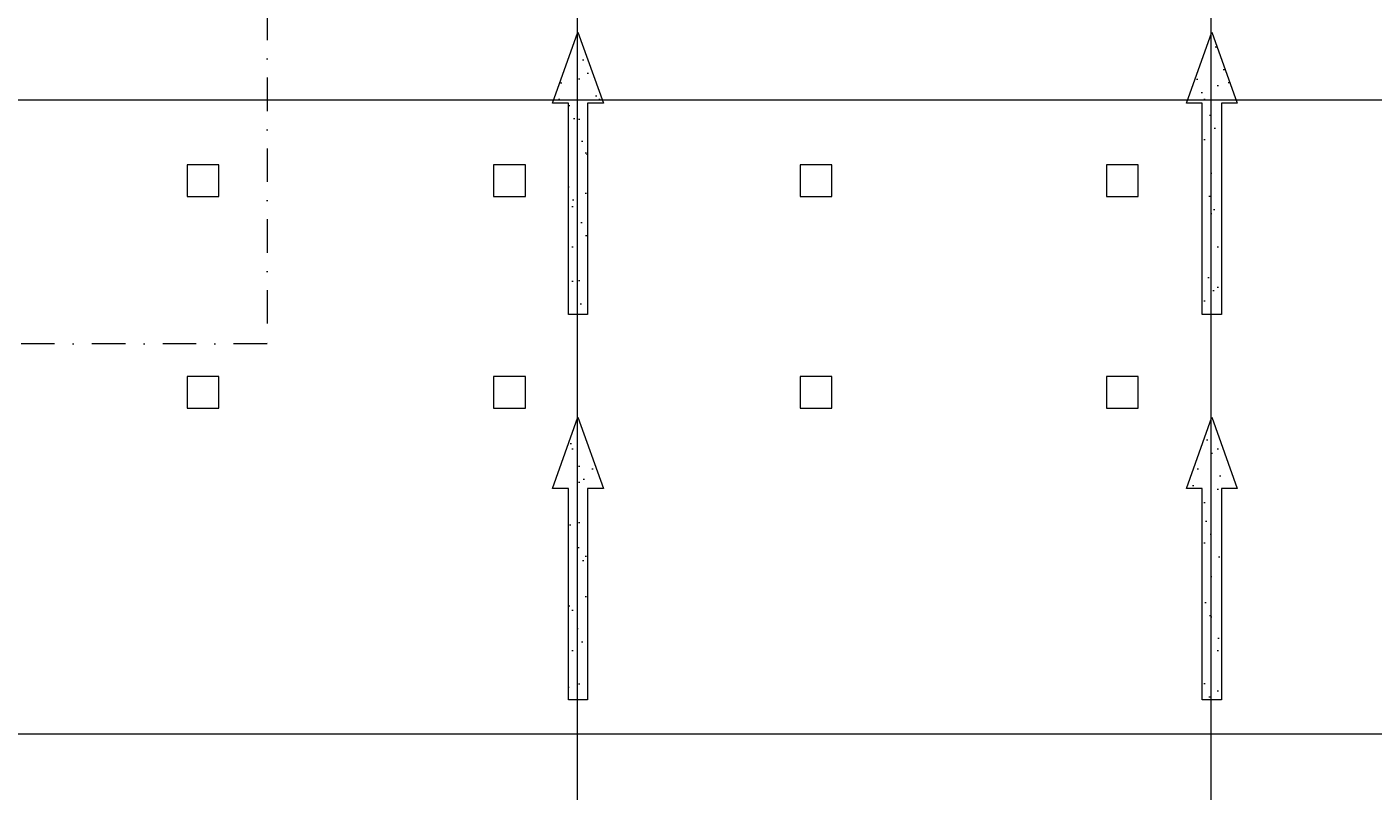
# Model space of a CAD drawing. Header units: millimetres. Extents: x -48584 to 4144, y 11009 to 40638.
# Tile 35 of 38: x -22220 to -9477, y 26124 to 33358. Entities that reach past the tile are written whole.
import ezdxf
from ezdxf.enums import TextEntityAlignment as Align

# ---------------------------------------------------------------- set-up
doc = ezdxf.new("R2010")
doc.units = ezdxf.units.MM
doc.header["$MEASUREMENT"] = 0
doc.set_wipeout_variables(frame=1)
doc.linetypes.add('Dot & Dashed', pattern=[670.277762, 317.5, -176.388889, 0, -176.388874])
doc.linetypes.add('Wipeout_Contour', pattern=[1000, 0, -1000])
for name, color, linetype in [('Dimensioning - General', 7, 'Continuous'), ('Marker - Section', 7, 'Continuous'), ('Structural - Bearing', 7, 'Continuous'), ('Structural - Grid', 7, 'Continuous')]:
    doc.layers.add(name, color=color, linetype=linetype)
doc.layers.add('Dimensioning - General_Pen_No__1', color=7, linetype='Continuous', lineweight=13)
for name, color, linetype, lineweight, true_color in [('Marker - Section_Pen_No__108', 7, 'Continuous', 13, 0xfd8379), ('Structural - Bearing_Pen_No__181', 7, 'Continuous', 0, 0xe8e8e8), ('Structural - Bearing_Pen_No__88', 7, 'Continuous', 20, 0xfd4435), ('Structural - Grid_Pen_No__81', 7, 'Continuous', 20, 0x6a6a6a)]:
    doc.layers.add(name, color=color, linetype=linetype, lineweight=lineweight, true_color=true_color)
doc.styles.add('GENERATED_STYLE_1', font='txt')
doc.dimstyles.new('GENERATED_STYLE__1', dxfattribs={"dimtxt": 100, "dimasz": 76, "dimexe": 0.18, "dimexo": 0.0625, "dimgap": 0, "dimtad": 0, "dimdec": 0, "dimlfac": 0.1, "dimzin": 0, "dimdsep": 46, "dimtxsty": 'GENERATED_STYLE_1', "dimblk": 'ARROWHEAD_5', "dimblk1": 'ARROWHEAD_5', "dimblk2": 'ARROWHEAD_5', "dimcen": 0.09, "dimse1": 1, "dimse2": 1, "dimclrd": 7, "dimclre": 7, "dimclrt": 7, "dimadec": 0, "dimazin": 0, "dimtfac": 1, "dimtdec": 4, "dimtmove": 0, "dimatfit": 3, "dimfxl": 1, "dimtolj": 1, "dimtzin": 0, "dimarcsym": 0})
doc.dimstyles.new('GENERATED_STYLE__2', dxfattribs={"dimtxt": 100, "dimasz": 76, "dimexe": 0.18, "dimexo": 0.0625, "dimgap": 0, "dimtad": 0, "dimtih": 1, "dimtoh": 1, "dimdec": 0, "dimlfac": 0.1, "dimzin": 0, "dimdsep": 46, "dimtxsty": 'GENERATED_STYLE_1', "dimblk": 'ARROWHEAD_5', "dimblk1": 'ARROWHEAD_5', "dimblk2": 'ARROWHEAD_5', "dimcen": 0.09, "dimse1": 1, "dimse2": 1, "dimclrd": 7, "dimclre": 7, "dimclrt": 7, "dimadec": 0, "dimazin": 0, "dimtfac": 1, "dimtdec": 4, "dimtmove": 0, "dimatfit": 3, "dimfxl": 1, "dimtolj": 1, "dimtzin": 0, "dimarcsym": 0})
pattern_1 = [(45, (0, 600), (-190.9188, 190.9188), [0, -180, 0, -270]), (110, (600, 600), (253.717, 92.3454), [0, -132, 0, -228])]

# ---------------------------------------------------------------- blocks, each defined once
blk = doc.blocks.new('Column_21', base_point=(-20552, 31901))
at = {"color": 254, "linetype": 'Wipeout_Contour', "lineweight": 0, "ltscale": 151793.384015}
blk.add_wipeout([(-20702, 31751), (-20402, 31751), (-20402, 32051), (-20702, 32051)], dxfattribs=at).dxf.layer = 'Structural - Bearing'
at = {"layer": 'Structural - Bearing_Pen_No__88', "color": 20, "linetype": 'Continuous', "lineweight": 20, "true_color": 0xfd4435, "flags": 128}
blk.add_lwpolyline([(-20702, 31751), (-20402, 31751), (-20402, 32051), (-20702, 32051)], close=True, dxfattribs=at)
blk = doc.blocks.new('Column_25', base_point=(-20552, 29897))
at = {"color": 254, "linetype": 'Wipeout_Contour', "lineweight": 0, "ltscale": 145119.415083}
blk.add_wipeout([(-20702, 29747), (-20402, 29747), (-20402, 30047), (-20702, 30047)], dxfattribs=at).dxf.layer = 'Structural - Bearing'
at = {"layer": 'Structural - Bearing_Pen_No__88', "color": 20, "linetype": 'Continuous', "lineweight": 20, "true_color": 0xfd4435, "flags": 128}
blk.add_lwpolyline([(-20702, 29747), (-20402, 29747), (-20402, 30047), (-20702, 30047)], close=True, dxfattribs=at)
blk = doc.blocks.new('Column_26', base_point=(-17652, 31901))
at = {"color": 254, "linetype": 'Wipeout_Contour', "lineweight": 0, "ltscale": 145837.61465}
blk.add_wipeout([(-17802, 31751), (-17502, 31751), (-17502, 32051), (-17802, 32051)], dxfattribs=at).dxf.layer = 'Structural - Bearing'
at = {"layer": 'Structural - Bearing_Pen_No__88', "color": 20, "linetype": 'Continuous', "lineweight": 20, "true_color": 0xfd4435, "flags": 128}
blk.add_lwpolyline([(-17802, 31751), (-17502, 31751), (-17502, 32051), (-17802, 32051)], close=True, dxfattribs=at)
blk = doc.blocks.new('Column_30', base_point=(-17652, 29897))
at = {"color": 254, "linetype": 'Wipeout_Contour', "lineweight": 0, "ltscale": 138877.727022}
blk.add_wipeout([(-17802, 29747), (-17502, 29747), (-17502, 30047), (-17802, 30047)], dxfattribs=at).dxf.layer = 'Structural - Bearing'
at = {"layer": 'Structural - Bearing_Pen_No__88', "color": 20, "linetype": 'Continuous', "lineweight": 20, "true_color": 0xfd4435, "flags": 128}
blk.add_lwpolyline([(-17802, 29747), (-17502, 29747), (-17502, 30047), (-17802, 30047)], close=True, dxfattribs=at)
blk = doc.blocks.new('Column_31', base_point=(-14752, 31901))
at = {"color": 254, "linetype": 'Wipeout_Contour', "lineweight": 0, "ltscale": 140588.435549}
blk.add_wipeout([(-14902, 31751), (-14602, 31751), (-14602, 32051), (-14902, 32051)], dxfattribs=at).dxf.layer = 'Structural - Bearing'
at = {"layer": 'Structural - Bearing_Pen_No__88', "color": 20, "linetype": 'Continuous', "lineweight": 20, "true_color": 0xfd4435, "flags": 128}
blk.add_lwpolyline([(-14902, 31751), (-14602, 31751), (-14602, 32051), (-14902, 32051)], close=True, dxfattribs=at)
blk = doc.blocks.new('Column_35', base_point=(-14752, 29897))
at = {"color": 254, "linetype": 'Wipeout_Contour', "lineweight": 0, "ltscale": 133354.870306}
blk.add_wipeout([(-14902, 29747), (-14602, 29747), (-14602, 30047), (-14902, 30047)], dxfattribs=at).dxf.layer = 'Structural - Bearing'
at = {"layer": 'Structural - Bearing_Pen_No__88', "color": 20, "linetype": 'Continuous', "lineweight": 20, "true_color": 0xfd4435, "flags": 128}
blk.add_lwpolyline([(-14902, 29747), (-14602, 29747), (-14602, 30047), (-14902, 30047)], close=True, dxfattribs=at)
blk = doc.blocks.new('Column_36', base_point=(-11852, 31901))
at = {"color": 254, "linetype": 'Wipeout_Contour', "lineweight": 0, "ltscale": 136127.611149}
blk.add_wipeout([(-12002, 31751), (-11702, 31751), (-11702, 32051), (-12002, 32051)], dxfattribs=at).dxf.layer = 'Structural - Bearing'
at = {"layer": 'Structural - Bearing_Pen_No__88', "color": 20, "linetype": 'Continuous', "lineweight": 20, "true_color": 0xfd4435, "flags": 128}
blk.add_lwpolyline([(-12002, 31751), (-11702, 31751), (-11702, 32051), (-12002, 32051)], close=True, dxfattribs=at)
blk = doc.blocks.new('Column_40', base_point=(-11852, 29897))
at = {"color": 254, "linetype": 'Wipeout_Contour', "lineweight": 0, "ltscale": 128643.459774}
blk.add_wipeout([(-12002, 29747), (-11702, 29747), (-11702, 30047), (-12002, 30047)], dxfattribs=at).dxf.layer = 'Structural - Bearing'
at = {"layer": 'Structural - Bearing_Pen_No__88', "color": 20, "linetype": 'Continuous', "lineweight": 20, "true_color": 0xfd4435, "flags": 128}
blk.add_lwpolyline([(-12002, 29747), (-11702, 29747), (-11702, 30047), (-12002, 30047)], close=True, dxfattribs=at)
blk = doc.blocks.new('Slab_10', base_point=(-11094, 26988))
at = {"layer": 'Structural - Bearing', "linetype": 'Continuous', "lineweight": 0, "true_color": 0xffffff}
h = blk.add_hatch(dxfattribs=at)
h.set_pattern_fill('CARPET', style=0, pattern_type=2)
h.set_pattern_definition(pattern_1)
h.paths.add_polyline_path([(-11094, 26988), (-10913, 26988), (-10913, 28988), (-10763, 28988), (-11004, 29663), (-11244, 28988), (-11094, 28988)])
at = {"layer": 'Structural - Bearing_Pen_No__181', "color": 254, "linetype": 'Continuous', "lineweight": 0, "true_color": 0xe8e8e8, "flags": 128}
blk.add_lwpolyline([(-11094, 26988), (-11094, 28988), (-11244, 28988), (-11004, 29663), (-10763, 28988), (-10913, 28988), (-10913, 26988)], close=True, dxfattribs=at)
blk = doc.blocks.new('Slab_11', base_point=(-11094, 30634))
at = {"layer": 'Structural - Bearing', "linetype": 'Continuous', "lineweight": 0, "true_color": 0xffffff}
h = blk.add_hatch(dxfattribs=at)
h.set_pattern_fill('CARPET', style=0, pattern_type=2)
h.set_pattern_definition(pattern_1)
h.paths.add_polyline_path([(-11094, 30634), (-10913, 30634), (-10913, 32634), (-10763, 32634), (-11004, 33309), (-11244, 32634), (-11094, 32634)])
at = {"layer": 'Structural - Bearing_Pen_No__181', "color": 254, "linetype": 'Continuous', "lineweight": 0, "true_color": 0xe8e8e8, "flags": 128}
blk.add_lwpolyline([(-11094, 30634), (-11094, 32634), (-11244, 32634), (-11004, 33309), (-10763, 32634), (-10913, 32634), (-10913, 30634)], close=True, dxfattribs=at)
blk = doc.blocks.new('Slab_15', base_point=(-17094, 26988))
at = {"layer": 'Structural - Bearing', "linetype": 'Continuous', "lineweight": 0, "true_color": 0xffffff}
h = blk.add_hatch(dxfattribs=at)
h.set_pattern_fill('CARPET', style=0, pattern_type=2)
h.set_pattern_definition(pattern_1)
h.paths.add_polyline_path([(-17094, 26988), (-16913, 26988), (-16913, 28988), (-16763, 28988), (-17004, 29663), (-17244, 28988), (-17094, 28988)])
at = {"layer": 'Structural - Bearing_Pen_No__181', "color": 254, "linetype": 'Continuous', "lineweight": 0, "true_color": 0xe8e8e8, "flags": 128}
blk.add_lwpolyline([(-17094, 26988), (-17094, 28988), (-17244, 28988), (-17004, 29663), (-16763, 28988), (-16913, 28988), (-16913, 26988)], close=True, dxfattribs=at)
blk = doc.blocks.new('Slab_16', base_point=(-17094, 30634))
at = {"layer": 'Structural - Bearing', "linetype": 'Continuous', "lineweight": 0, "true_color": 0xffffff}
h = blk.add_hatch(dxfattribs=at)
h.set_pattern_fill('CARPET', style=0, pattern_type=2)
h.set_pattern_definition(pattern_1)
h.paths.add_polyline_path([(-17094, 30634), (-16913, 30634), (-16913, 32634), (-16763, 32634), (-17004, 33309), (-17244, 32634), (-17094, 32634)])
at = {"layer": 'Structural - Bearing_Pen_No__181', "color": 254, "linetype": 'Continuous', "lineweight": 0, "true_color": 0xe8e8e8, "flags": 128}
blk.add_lwpolyline([(-17094, 30634), (-17094, 32634), (-17244, 32634), (-17004, 33309), (-16763, 32634), (-16913, 32634), (-16913, 30634)], close=True, dxfattribs=at)
blk = doc.blocks.new('Standard grid marker')
at = {"layer": 'Structural - Grid_Pen_No__81', "color": 251, "linetype": 'Continuous', "lineweight": 20, "true_color": 0x6a6a6a}
blk.add_line((1000, 0), (51328, 0), dxfattribs=at)
at = {"layer": 'Structural - Grid_Pen_No__81', "color": 251, "lineweight": 20, "true_color": 0x6a6a6a, "style": 'GENERATED_STYLE_1'}
for tag, p in [('AC_MarkerText_1_0', (-100, -144)), ('AC_MarkerText_1_1', (52428, -144))]:
    blk.add_attdef(tag, text='', height=100, rotation=180, dxfattribs=at).set_placement(p, align=Align.TOP_CENTER)
blk = doc.blocks.new('Standard grid marker_2')
at = {"layer": 'Structural - Grid_Pen_No__81', "color": 251, "linetype": 'Continuous', "lineweight": 20, "true_color": 0x6a6a6a}
blk.add_line((1000, 0), (27735, 0), dxfattribs=at)
at = {"layer": 'Structural - Grid_Pen_No__81', "color": 251, "lineweight": 20, "true_color": 0x6a6a6a, "style": 'GENERATED_STYLE_1'}
for tag, p in [('AC_MarkerText_1_0', (-2, -47)), ('AC_MarkerText_1_1', (28933, -47))]:
    blk.add_attdef(tag, text='', height=100, rotation=270, dxfattribs=at).set_placement(p, align=Align.TOP_CENTER)
blk = doc.blocks.new('*D269')
at = {"layer": 'Dimensioning - General_Pen_No__1', "linetype": 'Continuous', "lineweight": 13, "transparency": 16777216}
for points in [[(3344, 29838), (3365, 29915), (3324, 29915)], [(3344, 29838), (3324, 29761), (3365, 29761)], [(3344, 24600), (3365, 24677), (3324, 24677)], [(3344, 24600), (3324, 24522), (3365, 24522)]]:
    blk.add_hatch(color=7, dxfattribs=at).paths.add_polyline_path(points)
at = {"layer": 'Dimensioning - General_Pen_No__1', "color": 7, "linetype": 'Continuous', "lineweight": 13, "transparency": 16777216}
for p, q in [((3419, 29838), (3269, 29838)), ((3344, 29838), (3324, 29761)), ((3344, 29838), (3365, 29761)), ((3365, 29761), (3324, 29761)), ((3419, 24600), (3269, 24600)), ((3324, 24677), (3365, 24677)), ((3344, 24600), (3324, 24677)), ((3344, 24600), (3365, 24677))]:
    blk.add_line(p, q, dxfattribs=at)
at = {"color": 254, "linetype": 'Wipeout_Contour', "lineweight": 0, "ltscale": 109693.973878, "transparency": 16777216}
blk.add_wipeout([(3409, 27081), (3409, 27357), (3280, 27357), (3280, 27081)], dxfattribs=at).dxf.layer = 'Dimensioning - General'
at = {"layer": 'Dimensioning - General_Pen_No__1', "color": 7, "linetype": 'Continuous', "lineweight": 13, "transparency": 16777216}
for p, q in [((3344, 27362), (3344, 29761)), ((3344, 24677), (3344, 27075))]:
    blk.add_line(p, q, dxfattribs=at)
at = {"layer": 'Dimensioning - General_Pen_No__1', "color": 7, "lineweight": 13, "transparency": 16777216, "insert": (3394, 27095), "char_height": 100, "attachment_point": 7, "rotation": 90, "style": 'GENERATED_STYLE_1'}
blk.add_mtext('\\A1;{\\pql;\\fBOG 2018|b0|i0|c0|p0;\\W1.000000;524}', dxfattribs=at)
blk = doc.blocks.new('ARROWHEAD_5')
at = {"linetype": 'Continuous', "lineweight": 0}
blk.add_hatch(color=0, dxfattribs=at).paths.add_polyline_path([(-1, 0.2679), (0, 0), (-1, -0.2679)])
at = {"color": 0, "linetype": 'Continuous', "lineweight": 0}
blk.add_line((0, 0), (-1, 0), dxfattribs=at)
blk = doc.blocks.new('*D270')
at = {"layer": 'Dimensioning - General_Pen_No__1', "linetype": 'Continuous', "lineweight": 13, "transparency": 16777216}
for points in [[(3344, 39238), (3324, 39161), (3365, 39161)], [(3344, 29838), (3365, 29915), (3324, 29915)], [(3344, 29838), (3324, 29761), (3365, 29761)]]:
    blk.add_hatch(color=7, dxfattribs=at).paths.add_polyline_path(points)
at = {"layer": 'Dimensioning - General_Pen_No__1', "color": 7, "linetype": 'Continuous', "lineweight": 13, "transparency": 16777216}
for p, q in [((3419, 39238), (3269, 39238)), ((3344, 39238), (3324, 39161)), ((3365, 39161), (3324, 39161)), ((3344, 39238), (3365, 39161)), ((3419, 29838), (3269, 29838)), ((3324, 29915), (3365, 29915)), ((3344, 29838), (3324, 29915)), ((3344, 29838), (3365, 29915))]:
    blk.add_line(p, q, dxfattribs=at)
at = {"color": 254, "linetype": 'Wipeout_Contour', "lineweight": 0, "ltscale": 138797.971168, "transparency": 16777216}
blk.add_wipeout([(3409, 34389), (3409, 34687), (3280, 34687), (3280, 34389)], dxfattribs=at).dxf.layer = 'Dimensioning - General'
at = {"layer": 'Dimensioning - General_Pen_No__1', "color": 7, "linetype": 'Continuous', "lineweight": 13, "transparency": 16777216}
for p, q in [((3344, 34693), (3344, 39161)), ((3344, 29915), (3344, 34383))]:
    blk.add_line(p, q, dxfattribs=at)
at = {"layer": 'Dimensioning - General_Pen_No__1', "color": 7, "lineweight": 13, "transparency": 16777216, "insert": (3394, 34403), "char_height": 100, "attachment_point": 7, "rotation": 90, "style": 'GENERATED_STYLE_1'}
blk.add_mtext('\\A1;{\\pql;\\fBOG 2018|b0|i0|c0|p0;\\W1.000000;940}', dxfattribs=at)
blk = doc.blocks.new('*D285')
at = {"layer": 'Dimensioning - General_Pen_No__1', "linetype": 'Continuous', "lineweight": 13, "transparency": 16777216}
for points in [[(-47184, 40138), (-47107, 40117), (-47107, 40159)], [(2744, 40138), (2667, 40159), (2667, 40117)]]:
    blk.add_hatch(color=7, dxfattribs=at).paths.add_polyline_path(points)
at = {"layer": 'Dimensioning - General_Pen_No__1', "color": 7, "linetype": 'Continuous', "lineweight": 13, "transparency": 16777216}
for p, q in [((-47184, 40063), (-47184, 40213)), ((-47184, 40138), (-47107, 40159)), ((-47107, 40159), (-47107, 40117)), ((2667, 40117), (2667, 40159)), ((2744, 40138), (2667, 40159)), ((2744, 40063), (2744, 40213)), ((-47184, 40138), (-47107, 40117)), ((2744, 40138), (2667, 40117))]:
    blk.add_line(p, q, dxfattribs=at)
at = {"color": 254, "linetype": 'Wipeout_Contour', "lineweight": 0, "ltscale": 183512.630198, "transparency": 16777216}
blk.add_wipeout([(-22416, 40074), (-22024, 40074), (-22024, 40202), (-22416, 40202)], dxfattribs=at).dxf.layer = 'Dimensioning - General'
at = {"layer": 'Dimensioning - General_Pen_No__1', "color": 7, "linetype": 'Continuous', "lineweight": 13, "transparency": 16777216}
for p, q in [((-47107, 40138), (-22421, 40138)), ((-22018, 40138), (2667, 40138))]:
    blk.add_line(p, q, dxfattribs=at)
at = {"layer": 'Dimensioning - General_Pen_No__1', "color": 7, "lineweight": 13, "transparency": 16777216, "insert": (-22401, 40088), "char_height": 100, "attachment_point": 7, "style": 'GENERATED_STYLE_1'}
blk.add_mtext('\\A1;{\\pql;\\fBOG 2018|b0|i0|c0|p0;\\W1.000000;4,993}', dxfattribs=at)
blk = doc.blocks.new('Cutting Plane_2', base_point=(3944, 35559))
at = {"layer": 'Marker - Section_Pen_No__108', "color": 11, "linetype": 'Dot & Dashed', "lineweight": 13, "true_color": 0xfd8379}
for p, q in [((-19947, 35559), (-19947, 30357)), ((-19947, 30357), (-47934, 30357))]:
    blk.add_line(p, q, dxfattribs=at)

msp = doc.modelspace()

# ---------------------------------------------------------------- block references
at = {"layer": 'Structural - Bearing', "color": 254, "linetype": 'Continuous', "lineweight": 0, "true_color": 0xe8e8e8}
for name, p in [('Slab_16', (-17093.91197, 30634.34997)), ('Slab_11', (-11094.02105, 30634.34997)), ('Slab_15', (-17093.85417, 26987.74936)), ('Slab_10', (-11093.96324, 26987.74936))]:
    msp.add_blockref(name, p, dxfattribs=at)
at = {"layer": 'Structural - Bearing', "color": 14, "lineweight": 35, "true_color": 0xa80f02}
for name, p in [('Column_21', (-20551.52406, 31901.24114)), ('Column_26', (-17651.52406, 31901.24114)), ('Column_31', (-14751.52406, 31901.24114)), ('Column_36', (-11851.52406, 31901.24114)), ('Column_25', (-20551.52406, 29897.15719)), ('Column_30', (-17651.52406, 29897.15719)), ('Column_35', (-14751.52406, 29897.15719)), ('Column_40', (-11851.52406, 29897.15719))]:
    msp.add_blockref(name, p, dxfattribs=at)
at = {"layer": 'Structural - Grid', "color": 8, "linetype": 'Continuous', "lineweight": 15, "zscale": 1000}
for name, p, rotation in [('Standard grid marker_2', (-17008.78801, 11703.05519), 90), ('Standard grid marker_2', (-11008.78801, 11703.05519), 90), ('Standard grid marker', (3944.28426, 32662.98097), 180), ('Standard grid marker', (3944.28426, 26662.98097), 180)]:
    msp.add_blockref(name, p, dxfattribs=dict(at, rotation=rotation))

# ---------------------------------------------------------------- next in the draw order: dimensions: what is measured, and where the dimension line sits
at = {"layer": 'Dimensioning - General', "color": 7, "linetype": 'Continuous', "lineweight": 13}
dim = msp.add_linear_dim(base=(3344.28426, 29837.81166), p1=(-41013.3755, 24599.65435), p2=(-41013.3755, 29837.81166), angle=90, dimstyle='GENERATED_STYLE__1', dxfattribs=at)
dim.commit()
dim.dimension.update_dxf_attribs({"geometry": '*D269', "text_midpoint": (3344.28426, 27209.1055), "dimtype": 160, "text_rotation": 90})

# ---------------------------------------------------------------- next in the draw order: dimensions: what is measured, and where the dimension line sits
dim = msp.add_linear_dim(base=(3344.28426, 39237.98097), p1=(-41013.3755, 29837.81166), p2=(2744.28426, 39237.98097), angle=90, dimstyle='GENERATED_STYLE__1', dxfattribs=at)
dim.commit()
dim.dimension.update_dxf_attribs({"geometry": '*D270', "text_midpoint": (3344.28426, 34517.14132), "dimtype": 160, "text_rotation": 90})

# ---------------------------------------------------------------- next in the draw order: dimensions: what is measured, and where the dimension line sits
dim = msp.add_linear_dim(base=(2744.28426, 40137.98097), p1=(-47183.78801, 32837.98097), p2=(2744.28426, 39237.98097), dimstyle='GENERATED_STYLE__2', dxfattribs=at)
dim.commit()
dim.dimension.update_dxf_attribs({"geometry": '*D285', "text_midpoint": (-22233.84287, 40137.98097), "dimtype": 160})

# ---------------------------------------------------------------- next in the draw order: block references
at = {"layer": 'Marker - Section', "color": 11, "lineweight": 13, "true_color": 0xfd8379}
msp.add_blockref('Cutting Plane_2', (3944.28426, 35559.29591), dxfattribs=at)

doc.saveas('drawing.dxf')
